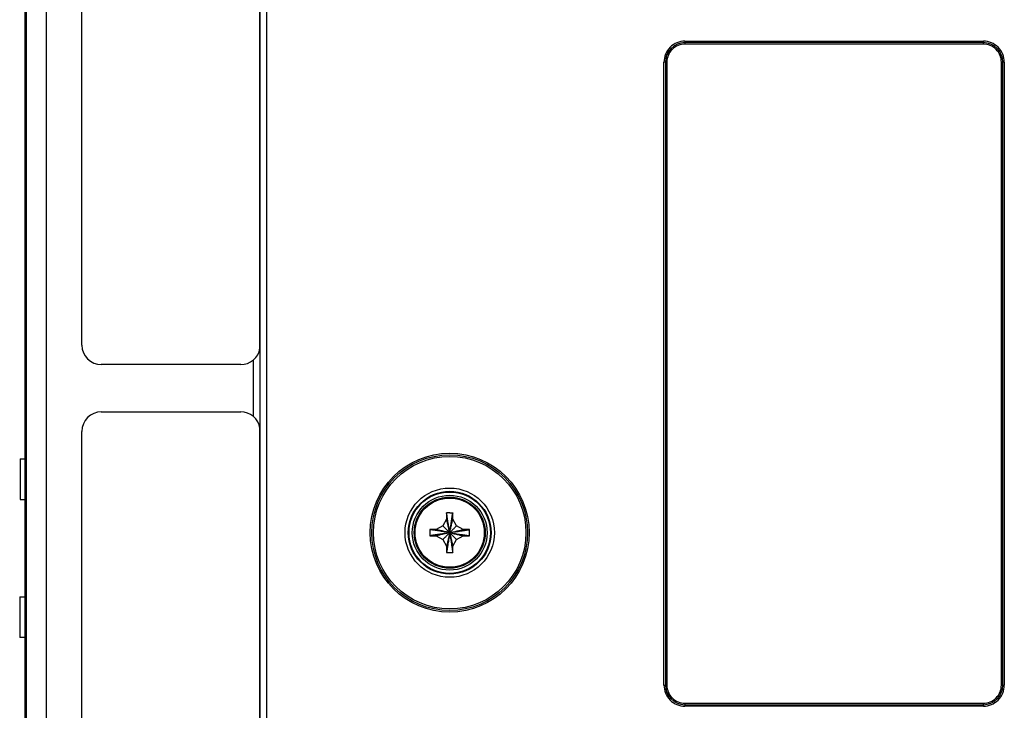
# Model space of a CAD drawing. Header units: inches. Extents: x 0 to 34, y 0 to 22.
# Tile 47 of 78: x 14.8 to 17.8, y 9.7 to 11.8. Entities that reach past the tile are written whole.
import ezdxf

# ---------------------------------------------------------------- set-up
doc = ezdxf.new("R2010")
doc.units = ezdxf.units.IN
doc.header["$LTSCALE"] = 1.87
doc.header["$MEASUREMENT"] = 0
doc.layers.get('0').update_dxf_attribs({"linetype": 'CONTINUOUS'})

msp = doc.modelspace()

# ---------------------------------------------------------------- linework, layer by layer
at = {"color": 7, "linetype": 'CONTINUOUS'}
for p, q in [((14.8092, 8.285), (14.8092, 13.0647)), ((15.5287, 8.2677), (15.5287, 13.0655)), ((15.5487, 13.0655), (15.5487, 8.2677)), ((14.8032, 13.0315), (14.8032, 8.3179)), ((14.8692, 12.8472), (14.8692, 8.256)), ((14.9792, 10.7829), (14.9792, 12.7029)), ((16.8382, 11.7194), (16.8382, 11.7104)), ((16.8382, 11.7194), (17.7582, 11.7194)), ((17.7582, 11.7104), (17.7582, 11.7194)), ((17.7582, 11.7149), (16.8382, 11.7149)), ((17.7582, 11.7104), (16.8382, 11.7104)), ((16.7737, 9.7349), (16.7737, 11.6549)), ((16.7827, 11.6549), (16.7737, 11.6549)), ((16.7782, 11.6549), (16.7782, 9.7349)), ((16.7827, 11.6549), (16.7827, 9.7349)), ((17.8227, 11.6549), (17.8137, 11.6549)), ((17.8137, 9.7349), (17.8137, 11.6549)), ((17.8182, 9.7349), (17.8182, 11.6549)), ((17.8227, 11.6549), (17.8227, 9.7349)), ((15.5284, 10.7731), (15.5284, 10.5268)), ((15.4692, 10.7229), (15.0392, 10.7229)), ((15.5084, 10.5625), (15.5084, 10.7374)), ((15.0392, 10.5771), (15.4692, 10.5771)), ((14.9792, 8.5971), (14.9792, 10.5171)), ((14.7887, 10.4324), (14.7887, 10.3074)), ((14.7887, 10.4324), (14.8032, 10.4324)), ((14.7887, 10.3074), (14.8032, 10.3074)), ((16.1037, 10.2651), (16.1037, 10.2469)), ((16.1227, 10.2469), (16.1227, 10.2651)), ((16.1037, 10.2469), (16.0918, 10.2263)), ((16.1346, 10.2263), (16.1227, 10.2469)), ((16.0712, 10.2144), (16.053, 10.2144)), ((16.0918, 10.2263), (16.0712, 10.2144)), ((16.1552, 10.2144), (16.1346, 10.2263)), ((16.1735, 10.2144), (16.1552, 10.2144)), ((16.053, 10.1954), (16.0712, 10.1954)), ((16.0712, 10.1954), (16.0918, 10.1835)), ((16.0918, 10.1835), (16.1037, 10.1629)), ((16.1227, 10.1629), (16.1346, 10.1835)), ((16.1346, 10.1835), (16.1552, 10.1954)), ((16.1552, 10.1954), (16.1735, 10.1954)), ((16.1037, 10.1629), (16.1037, 10.1446)), ((16.1227, 10.1446), (16.1227, 10.1629)), ((14.7877, 10.0074), (14.7877, 9.8824)), ((14.7877, 10.0074), (14.8032, 10.0074)), ((14.8032, 9.8824), (14.7877, 9.8824)), ((16.7737, 9.7349), (16.7827, 9.7349)), ((17.8137, 9.7349), (17.8227, 9.7349)), ((16.8382, 9.6794), (17.7582, 9.6794)), ((16.8382, 9.6794), (16.8382, 9.6704)), ((16.8382, 9.6749), (17.7582, 9.6749)), ((17.7582, 9.6704), (16.8382, 9.6704)), ((17.7582, 9.6704), (17.7582, 9.6794))]:
    msp.add_line(p, q, dxfattribs=at)
for radius in [0.245, 0.24, 0.235, 0.1376, 0.1276, 0.1253, 0.1153, 0.1095, 0.1067]:
    msp.add_circle((16.1132, 10.2049), radius, dxfattribs=at)
for centre, radius, start, end in [((16.8382, 11.6549), 0.0645, 89.9989, 180.0011), ((17.7582, 11.6549), 0.0645, 359.9989, 90.0011), ((16.8382, 11.6549), 0.06, 90, 180), ((16.8382, 11.6549), 0.0555, 89.9987, 180.0013), ((17.7582, 11.6549), 0.06, 0, 90), ((17.7582, 11.6549), 0.0555, 359.9987, 90.0013), ((15.0392, 10.7829), 0.06, 180, 270), ((15.4692, 10.7829), 0.06, 270, 350.6374), ((15.0392, 10.5171), 0.06, 90, 180), ((15.4692, 10.5171), 0.06, 9.3626, 90), ((16.8382, 9.7349), 0.0645, 179.9989, 270.0011), ((16.8382, 9.7349), 0.06, 180, 270), ((16.8382, 9.7349), 0.0555, 179.9987, 270.0013), ((17.7582, 9.7349), 0.06, 270, 360), ((17.7582, 9.7349), 0.0555, 269.9987, 0.0013), ((17.7582, 9.7349), 0.0645, 269.9989, 0.0011)]:
    msp.add_arc(centre, radius, start, end, dxfattribs=at)
for points, knots in [([(15.5279, 10.7704), (15.5279, 10.9865), (15.5279, 11.4187), (15.5279, 12.067), (15.5279, 12.4992), (15.5279, 12.7153)], [0, 0, 0, 0, 0.333333, 0.666667, 1, 1, 1, 1]), ([(15.5279, 8.5846), (15.5279, 8.8007), (15.5279, 9.2329), (15.5279, 9.8812), (15.5279, 10.3134), (15.5279, 10.5295)], [0, 0, 0, 0, 0.333333, 0.666667, 1, 1, 1, 1]), ([(16.1132, 10.2659), (16.1122, 10.2659), (16.1101, 10.2658), (16.1069, 10.2658), (16.1048, 10.2657), (16.1037, 10.2657)], [0, 0, 0, 0, 0.333651, 0.66705, 1, 1, 1, 1]), ([(16.1037, 10.2657), (16.1037, 10.2656), (16.1037, 10.2655), (16.1037, 10.2653), (16.1037, 10.2652), (16.1037, 10.2651)], [0, 0, 0, 0, 0.333026, 0.66636, 1, 1, 1, 1]), ([(16.1132, 10.2049), (16.1127, 10.208), (16.1118, 10.2141), (16.1104, 10.223), (16.1091, 10.2313), (16.1079, 10.2391), (16.1067, 10.2464), (16.1057, 10.2532), (16.1047, 10.2594), (16.1041, 10.2633), (16.1038, 10.2651)], [0, 0, 0, 0, 0.156573, 0.303537, 0.441334, 0.570549, 0.691592, 0.80485, 0.910768, 1, 1, 1, 1]), ([(16.1132, 10.2659), (16.1143, 10.2659), (16.1164, 10.2658), (16.1195, 10.2658), (16.1216, 10.2657), (16.1227, 10.2657)], [0, 0, 0, 0, 0.331175, 0.665712, 1, 1, 1, 1]), ([(16.1132, 10.2049), (16.1137, 10.208), (16.1147, 10.2141), (16.116, 10.223), (16.1173, 10.2313), (16.1185, 10.2391), (16.1197, 10.2464), (16.1207, 10.2532), (16.1217, 10.2594), (16.1223, 10.2633), (16.1226, 10.2651)], [0, 0, 0, 0, 0.156573, 0.303537, 0.441334, 0.57055, 0.691592, 0.80485, 0.910769, 1, 1, 1, 1]), ([(16.1227, 10.2657), (16.1227, 10.2656), (16.1227, 10.2655), (16.1227, 10.2653), (16.1227, 10.2652), (16.1227, 10.2651)], [0, 0, 0, 0, 0.354482, 0.679683, 1, 1, 1, 1]), ([(16.1132, 10.2049), (16.1127, 10.2072), (16.1116, 10.2118), (16.1101, 10.2185), (16.1087, 10.2248), (16.1073, 10.2308), (16.1061, 10.2365), (16.1049, 10.2418), (16.1041, 10.2452), (16.1037, 10.2469)], [0, 0, 0, 0, 0.168224, 0.327714, 0.478663, 0.621327, 0.755738, 0.881988, 1, 1, 1, 1]), ([(16.1132, 10.2049), (16.1137, 10.2072), (16.1148, 10.2118), (16.1163, 10.2185), (16.1177, 10.2248), (16.1191, 10.2308), (16.1204, 10.2365), (16.1216, 10.2418), (16.1223, 10.2452), (16.1227, 10.2469)], [0, 0, 0, 0, 0.168224, 0.327714, 0.478663, 0.621327, 0.755738, 0.881988, 1, 1, 1, 1]), ([(16.0524, 10.2143), (16.0523, 10.2131), (16.0523, 10.2105), (16.0522, 10.2068), (16.0522, 10.203), (16.0523, 10.1992), (16.0523, 10.1966), (16.0524, 10.1954)], [0, 0, 0, 0, 0.199812, 0.399903, 0.600097, 0.800188, 1, 1, 1, 1]), ([(16.053, 10.2144), (16.0529, 10.2144), (16.0528, 10.2143), (16.0526, 10.2143), (16.0524, 10.2143), (16.0524, 10.2143)], [0, 0, 0, 0, 0.33364, 0.666974, 1, 1, 1, 1]), ([(16.1132, 10.2049), (16.1101, 10.2053), (16.104, 10.2063), (16.0951, 10.2077), (16.0868, 10.209), (16.079, 10.2102), (16.0717, 10.2113), (16.0649, 10.2124), (16.0587, 10.2134), (16.0547, 10.214), (16.0529, 10.2142)], [0, 0, 0, 0, 0.156573, 0.303537, 0.441334, 0.57055, 0.691592, 0.80485, 0.910769, 1, 1, 1, 1]), ([(16.1132, 10.2049), (16.1101, 10.2044), (16.104, 10.2034), (16.0951, 10.202), (16.0868, 10.2007), (16.079, 10.1995), (16.0717, 10.1984), (16.0649, 10.1973), (16.0587, 10.1964), (16.0547, 10.1957), (16.0529, 10.1955)], [0, 0, 0, 0, 0.156573, 0.303537, 0.441334, 0.570549, 0.691592, 0.80485, 0.910768, 1, 1, 1, 1]), ([(16.1132, 10.2049), (16.1109, 10.2054), (16.1063, 10.2064), (16.0996, 10.2079), (16.0932, 10.2094), (16.0872, 10.2107), (16.0816, 10.212), (16.0763, 10.2132), (16.0729, 10.214), (16.0712, 10.2144)], [0, 0, 0, 0, 0.168224, 0.327714, 0.478663, 0.621327, 0.755738, 0.881988, 1, 1, 1, 1]), ([(16.1132, 10.2049), (16.1109, 10.2043), (16.1063, 10.2033), (16.0996, 10.2018), (16.0932, 10.2003), (16.0872, 10.199), (16.0816, 10.1977), (16.0763, 10.1965), (16.0729, 10.1957), (16.0712, 10.1954)], [0, 0, 0, 0, 0.168224, 0.327714, 0.478663, 0.621327, 0.755738, 0.881988, 1, 1, 1, 1]), ([(16.1132, 10.2049), (16.1119, 10.2062), (16.1092, 10.2088), (16.1054, 10.2127), (16.1017, 10.2164), (16.0982, 10.2198), (16.095, 10.2231), (16.0928, 10.2252), (16.0918, 10.2263)], [0, 0, 0, 0, 0.18896, 0.36938, 0.541084, 0.703764, 0.856937, 1, 1, 1, 1]), ([(16.1132, 10.2049), (16.1119, 10.2035), (16.1092, 10.2009), (16.1054, 10.197), (16.1017, 10.1933), (16.0982, 10.1899), (16.095, 10.1866), (16.0928, 10.1845), (16.0918, 10.1835)], [0, 0, 0, 0, 0.18896, 0.36938, 0.541084, 0.703764, 0.856937, 1, 1, 1, 1]), ([(16.1132, 10.2049), (16.1127, 10.2025), (16.1116, 10.1979), (16.1101, 10.1912), (16.1087, 10.1849), (16.1073, 10.1789), (16.1061, 10.1732), (16.1049, 10.1679), (16.1041, 10.1645), (16.1037, 10.1629)], [0, 0, 0, 0, 0.168224, 0.327714, 0.478663, 0.621327, 0.755738, 0.881988, 1, 1, 1, 1]), ([(16.1132, 10.2049), (16.1127, 10.2017), (16.1118, 10.1956), (16.1104, 10.1867), (16.1091, 10.1784), (16.1079, 10.1706), (16.1067, 10.1633), (16.1057, 10.1565), (16.1047, 10.1503), (16.1041, 10.1464), (16.1038, 10.1446)], [0, 0, 0, 0, 0.156573, 0.303537, 0.441334, 0.57055, 0.691592, 0.80485, 0.910769, 1, 1, 1, 1]), ([(16.1132, 10.2049), (16.1146, 10.2062), (16.1172, 10.2088), (16.1211, 10.2127), (16.1247, 10.2164), (16.1282, 10.2198), (16.1315, 10.2231), (16.1336, 10.2252), (16.1346, 10.2263)], [0, 0, 0, 0, 0.18896, 0.36938, 0.541084, 0.703764, 0.856937, 1, 1, 1, 1]), ([(16.1132, 10.2049), (16.1156, 10.2054), (16.1202, 10.2064), (16.1269, 10.2079), (16.1332, 10.2094), (16.1392, 10.2107), (16.1448, 10.212), (16.1501, 10.2132), (16.1536, 10.214), (16.1552, 10.2144)], [0, 0, 0, 0, 0.168224, 0.327714, 0.478663, 0.621327, 0.755738, 0.881988, 1, 1, 1, 1]), ([(16.1132, 10.2049), (16.1164, 10.2053), (16.1225, 10.2063), (16.1313, 10.2077), (16.1396, 10.209), (16.1474, 10.2102), (16.1547, 10.2113), (16.1616, 10.2124), (16.1678, 10.2134), (16.1717, 10.214), (16.1735, 10.2142)], [0, 0, 0, 0, 0.156573, 0.303537, 0.441334, 0.57055, 0.691592, 0.80485, 0.910769, 1, 1, 1, 1]), ([(16.1132, 10.2049), (16.1164, 10.2044), (16.1225, 10.2034), (16.1313, 10.202), (16.1396, 10.2007), (16.1474, 10.1995), (16.1547, 10.1984), (16.1616, 10.1973), (16.1678, 10.1964), (16.1717, 10.1957), (16.1735, 10.1955)], [0, 0, 0, 0, 0.156573, 0.303537, 0.441334, 0.57055, 0.691592, 0.80485, 0.910769, 1, 1, 1, 1]), ([(16.1132, 10.2049), (16.1156, 10.2043), (16.1202, 10.2033), (16.1269, 10.2018), (16.1332, 10.2003), (16.1392, 10.199), (16.1448, 10.1977), (16.1501, 10.1965), (16.1536, 10.1957), (16.1552, 10.1954)], [0, 0, 0, 0, 0.168224, 0.327714, 0.478663, 0.621327, 0.755738, 0.881988, 1, 1, 1, 1]), ([(16.1132, 10.2049), (16.1146, 10.2035), (16.1172, 10.2009), (16.1211, 10.197), (16.1247, 10.1933), (16.1282, 10.1899), (16.1315, 10.1866), (16.1336, 10.1845), (16.1346, 10.1835)], [0, 0, 0, 0, 0.18896, 0.36938, 0.541084, 0.703764, 0.856937, 1, 1, 1, 1]), ([(16.1132, 10.2049), (16.1137, 10.2025), (16.1148, 10.1979), (16.1163, 10.1912), (16.1177, 10.1849), (16.1191, 10.1789), (16.1204, 10.1732), (16.1216, 10.1679), (16.1223, 10.1645), (16.1227, 10.1629)], [0, 0, 0, 0, 0.168224, 0.327714, 0.478663, 0.621327, 0.755738, 0.881988, 1, 1, 1, 1]), ([(16.1132, 10.2049), (16.1137, 10.2017), (16.1147, 10.1956), (16.116, 10.1867), (16.1173, 10.1784), (16.1185, 10.1706), (16.1197, 10.1633), (16.1207, 10.1565), (16.1217, 10.1503), (16.1223, 10.1464), (16.1226, 10.1446)], [0, 0, 0, 0, 0.156573, 0.303537, 0.441334, 0.570549, 0.691592, 0.80485, 0.910768, 1, 1, 1, 1]), ([(16.1741, 10.2143), (16.174, 10.2143), (16.1739, 10.2143), (16.1737, 10.2143), (16.1735, 10.2144), (16.1735, 10.2144)], [0, 0, 0, 0, 0.334017, 0.667348, 1, 1, 1, 1]), ([(16.1741, 10.1954), (16.1741, 10.1971), (16.1742, 10.2004), (16.1742, 10.2053), (16.1742, 10.2099), (16.1741, 10.2129), (16.1741, 10.2143)], [0, 0, 0, 0, 0.273242, 0.529116, 0.770415, 1, 1, 1, 1]), ([(16.0524, 10.1954), (16.0524, 10.1954), (16.0526, 10.1954), (16.0528, 10.1954), (16.0529, 10.1954), (16.053, 10.1954)], [0, 0, 0, 0, 0.333026, 0.66636, 1, 1, 1, 1]), ([(16.1735, 10.1954), (16.1735, 10.1954), (16.1737, 10.1954), (16.1739, 10.1954), (16.174, 10.1954), (16.1741, 10.1954)], [0, 0, 0, 0, 0.333051, 0.666383, 1, 1, 1, 1]), ([(16.1037, 10.1446), (16.1037, 10.1445), (16.1037, 10.1444), (16.1037, 10.1442), (16.1037, 10.1441), (16.1037, 10.144)], [0, 0, 0, 0, 0.33364, 0.666974, 1, 1, 1, 1]), ([(16.1037, 10.144), (16.1048, 10.144), (16.1069, 10.1439), (16.1101, 10.1439), (16.1122, 10.1439), (16.1132, 10.1439)], [0, 0, 0, 0, 0.332959, 0.666356, 1, 1, 1, 1]), ([(16.1132, 10.1439), (16.1143, 10.1439), (16.1164, 10.1439), (16.1195, 10.1439), (16.1216, 10.144), (16.1227, 10.144)], [0, 0, 0, 0, 0.333505, 0.666882, 1, 1, 1, 1]), ([(16.1227, 10.144), (16.1227, 10.1441), (16.1227, 10.1442), (16.1227, 10.1444), (16.1227, 10.1445), (16.1227, 10.1446)], [0, 0, 0, 0, 0.333026, 0.66636, 1, 1, 1, 1])]:
    msp.add_open_spline(points, degree=3, knots=knots, dxfattribs=at)
for points in [[(16.1038, 10.2651), (16.1038, 10.2653), (16.1038, 10.2655), (16.1037, 10.2657)], [(16.1226, 10.2651), (16.1226, 10.2653), (16.1227, 10.2655), (16.1227, 10.2657)], [(16.0529, 10.2142), (16.0528, 10.2143), (16.0526, 10.2143), (16.0524, 10.2143)], [(16.1735, 10.2142), (16.1737, 10.2143), (16.1739, 10.2143), (16.1741, 10.2143)], [(16.0529, 10.1955), (16.0528, 10.1954), (16.0526, 10.1954), (16.0524, 10.1954)], [(16.1735, 10.1955), (16.1737, 10.1954), (16.1739, 10.1954), (16.1741, 10.1954)], [(16.1038, 10.1446), (16.1038, 10.1444), (16.1038, 10.1442), (16.1037, 10.144)], [(16.1226, 10.1446), (16.1226, 10.1444), (16.1227, 10.1442), (16.1227, 10.144)]]:
    msp.add_open_spline(points, degree=3, dxfattribs=at)

doc.saveas('drawing.dxf')
